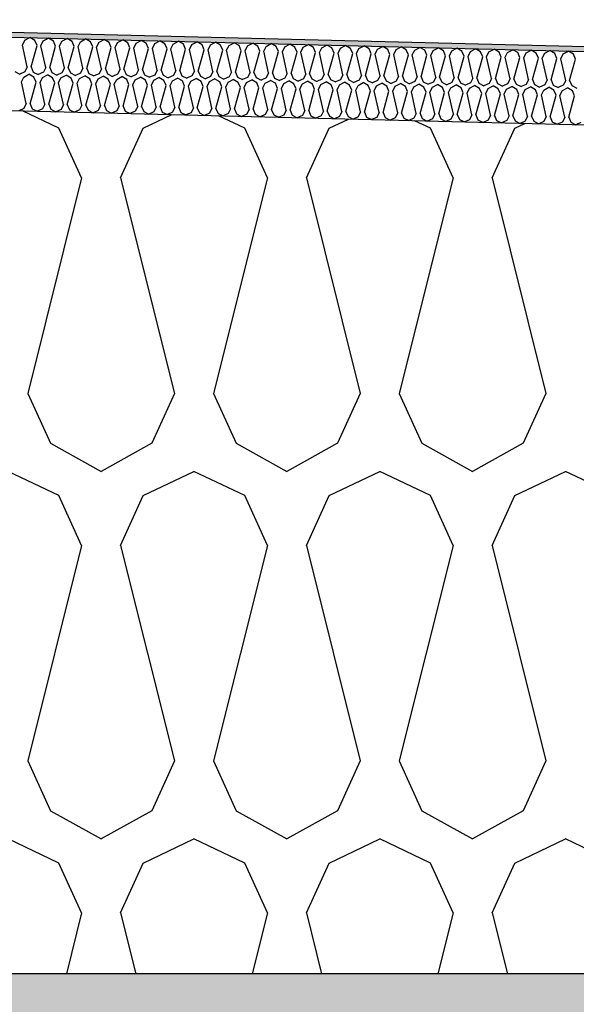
# Model space of a CAD drawing. Header units: millimetres. Extents: x -74465 to -41950, y -2141 to 15832.
# Tile 79 of 131: x -60698 to -60471, y 10282 to 10685. Entities that reach past the tile are written whole.
import ezdxf

# ---------------------------------------------------------------- set-up
doc = ezdxf.new("R2010")
doc.units = ezdxf.units.MM
doc.header["$LTSCALE"] = 0.5
doc.header["$MEASUREMENT"] = 0
doc.linetypes.add('PLINE', pattern=[0])
for name, color, linetype in [('26-- Yttertak (Skravur)(Nye konstruksjoner)', 7, 'Continuous'), ('26-- Yttertak(Nye konstruksjoner)', 7, 'Continuous'), ('261- Primærkonstruksjon (tak) (Skravur)(Nye konstruksjoner)', 7, 'Continuous'), ('261- Primærkonstruksjon (tak)(Nye konstruksjoner)', 7, 'Continuous'), ('262- Taktekking (Skravur)(Nye konstruksjoner)', 7, 'Continuous'), ('262- Taktekking(Nye konstruksjoner)', 7, 'Continuous')]:
    doc.layers.add(name, color=color, linetype=linetype)

# ---------------------------------------------------------------- blocks, each defined once
blk = doc.blocks.new('*X3')
at = {"layer": '26-- Yttertak (Skravur)(Nye konstruksjoner)', "linetype": 'PLINE'}
for p, q in [((-60682.46, 10640.19), (-60697.39, 10647.26)), ((-60648.02, 10640.19), (-60636.31, 10645.73)), ((-60606.58, 10640.19), (-60617.28, 10645.26)), ((-60572.14, 10640.19), (-60564.24, 10643.93)), ((-60530.7, 10640.19), (-60537.17, 10643.26)), ((-60496.27, 10640.19), (-60492.17, 10642.13)), ((-60673.21, 10619.87), (-60682.46, 10640.19)), ((-60657.27, 10619.87), (-60648.02, 10640.19)), ((-60597.33, 10619.87), (-60606.58, 10640.19)), ((-60581.39, 10619.87), (-60572.14, 10640.19)), ((-60521.45, 10619.87), (-60530.7, 10640.19)), ((-60505.51, 10619.87), (-60496.27, 10640.19)), ((-60673.21, 10619.87), (-60695.21, 10531.88)), ((-60657.27, 10619.87), (-60635.27, 10531.88)), ((-60597.33, 10619.87), (-60619.33, 10531.88)), ((-60581.39, 10619.87), (-60559.39, 10531.88)), ((-60521.45, 10619.87), (-60543.45, 10531.88)), ((-60505.51, 10619.87), (-60483.52, 10531.88)), ((-60695.21, 10531.88), (-60685.96, 10511.56)), ((-60635.27, 10531.88), (-60644.52, 10511.56)), ((-60619.33, 10531.88), (-60610.08, 10511.56)), ((-60559.39, 10531.88), (-60568.64, 10511.56)), ((-60543.45, 10531.88), (-60534.21, 10511.56)), ((-60483.52, 10531.88), (-60492.76, 10511.56)), ((-60685.96, 10511.56), (-60665.24, 10500)), ((-60644.52, 10511.56), (-60665.24, 10500)), ((-60610.08, 10511.56), (-60589.36, 10500)), ((-60568.64, 10511.56), (-60589.36, 10500)), ((-60534.21, 10511.56), (-60513.48, 10500)), ((-60492.76, 10511.56), (-60513.48, 10500)), ((-60682.46, 10490.19), (-60703.18, 10500)), ((-60648.02, 10490.19), (-60627.3, 10500)), ((-60606.58, 10490.19), (-60627.3, 10500)), ((-60572.14, 10490.19), (-60551.42, 10500)), ((-60530.7, 10490.19), (-60551.42, 10500)), ((-60496.27, 10490.19), (-60475.54, 10500)), ((-60454.82, 10490.19), (-60475.54, 10500)), ((-60673.21, 10469.87), (-60682.46, 10490.19)), ((-60657.27, 10469.87), (-60648.02, 10490.19)), ((-60597.33, 10469.87), (-60606.58, 10490.19)), ((-60581.39, 10469.87), (-60572.14, 10490.19)), ((-60521.45, 10469.87), (-60530.7, 10490.19)), ((-60505.51, 10469.87), (-60496.27, 10490.19)), ((-60673.21, 10469.87), (-60695.21, 10381.88)), ((-60657.27, 10469.87), (-60635.27, 10381.88)), ((-60597.33, 10469.87), (-60619.33, 10381.88)), ((-60581.39, 10469.87), (-60559.39, 10381.88)), ((-60521.45, 10469.87), (-60543.45, 10381.88)), ((-60505.51, 10469.87), (-60483.52, 10381.88)), ((-60695.21, 10381.88), (-60685.96, 10361.56)), ((-60635.27, 10381.88), (-60644.52, 10361.56)), ((-60619.33, 10381.88), (-60610.08, 10361.56)), ((-60559.39, 10381.88), (-60568.64, 10361.56)), ((-60543.45, 10381.88), (-60534.21, 10361.56)), ((-60483.52, 10381.88), (-60492.76, 10361.56)), ((-60685.96, 10361.56), (-60665.24, 10350)), ((-60644.52, 10361.56), (-60665.24, 10350)), ((-60610.08, 10361.56), (-60589.36, 10350)), ((-60568.64, 10361.56), (-60589.36, 10350)), ((-60534.21, 10361.56), (-60513.48, 10350)), ((-60492.76, 10361.56), (-60513.48, 10350)), ((-60682.46, 10340.19), (-60703.18, 10350)), ((-60648.02, 10340.19), (-60627.3, 10350)), ((-60606.58, 10340.19), (-60627.3, 10350)), ((-60572.14, 10340.19), (-60551.42, 10350)), ((-60530.7, 10340.19), (-60551.42, 10350)), ((-60496.27, 10340.19), (-60475.54, 10350)), ((-60454.82, 10340.19), (-60475.54, 10350)), ((-60673.21, 10319.87), (-60682.46, 10340.19)), ((-60657.27, 10319.87), (-60648.02, 10340.19)), ((-60597.33, 10319.87), (-60606.58, 10340.19)), ((-60581.39, 10319.87), (-60572.14, 10340.19)), ((-60521.45, 10319.87), (-60530.7, 10340.19)), ((-60505.51, 10319.87), (-60496.27, 10340.19)), ((-60673.21, 10319.87), (-60679.43, 10295)), ((-60657.27, 10319.87), (-60651.05, 10295)), ((-60597.33, 10319.87), (-60603.55, 10295)), ((-60581.39, 10319.87), (-60575.17, 10295)), ((-60521.45, 10319.87), (-60527.67, 10295)), ((-60505.51, 10319.87), (-60499.29, 10295))]:
    blk.add_line(p, q, dxfattribs=at)
blk = doc.blocks.new('*X6')
at = {"layer": '262- Taktekking (Skravur)(Nye konstruksjoner)', "linetype": 'PLINE'}
for p, q in [((-60696.43, 10676.09), (-60694.33, 10677.19)), ((-60692.28, 10675.99), (-60694.33, 10677.19)), ((-60697.4, 10674.08), (-60696.43, 10676.09)), ((-60695.42, 10665.23), (-60697.4, 10674.08)), ((-60693.83, 10665.19), (-60691.41, 10673.93)), ((-60691.41, 10673.93), (-60692.28, 10675.99)), ((-60689.82, 10673.89), (-60688.84, 10675.9)), ((-60687.84, 10665.04), (-60689.82, 10673.89)), ((-60688.84, 10675.9), (-60686.74, 10677)), ((-60684.7, 10675.8), (-60686.74, 10677)), ((-60686.24, 10665), (-60683.82, 10673.74)), ((-60683.82, 10673.74), (-60684.7, 10675.8)), ((-60682.23, 10673.7), (-60681.26, 10675.71)), ((-60680.25, 10664.85), (-60682.23, 10673.7)), ((-60681.26, 10675.71), (-60679.16, 10676.82)), ((-60677.11, 10675.61), (-60679.16, 10676.82)), ((-60678.66, 10664.81), (-60676.24, 10673.55)), ((-60676.24, 10673.55), (-60677.11, 10675.61)), ((-60674.65, 10673.51), (-60673.67, 10675.52)), ((-60672.67, 10664.66), (-60674.65, 10673.51)), ((-60673.67, 10675.52), (-60671.57, 10676.63)), ((-60669.53, 10675.42), (-60671.57, 10676.63)), ((-60671.07, 10664.62), (-60668.65, 10673.36)), ((-60668.65, 10673.36), (-60669.53, 10675.42)), ((-60667.06, 10673.32), (-60666.08, 10675.33)), ((-60665.08, 10664.47), (-60667.06, 10673.32)), ((-60666.08, 10675.33), (-60663.98, 10676.44)), ((-60661.94, 10675.23), (-60663.98, 10676.44)), ((-60663.49, 10664.43), (-60661.07, 10673.17)), ((-60661.07, 10673.17), (-60661.94, 10675.23)), ((-60659.47, 10673.13), (-60658.5, 10675.14)), ((-60657.5, 10664.28), (-60659.47, 10673.13)), ((-60658.5, 10675.14), (-60656.4, 10676.25)), ((-60654.36, 10675.04), (-60656.4, 10676.25)), ((-60653.48, 10672.98), (-60654.36, 10675.04)), ((-60651.89, 10672.94), (-60650.91, 10674.95)), ((-60650.91, 10674.95), (-60648.81, 10676.06)), ((-60646.77, 10674.85), (-60648.81, 10676.06)), ((-60645.9, 10672.79), (-60646.77, 10674.85)), ((-60644.3, 10672.75), (-60643.33, 10674.76)), ((-60643.33, 10674.76), (-60641.23, 10675.87)), ((-60639.18, 10674.66), (-60641.23, 10675.87)), ((-60638.31, 10672.6), (-60639.18, 10674.66)), ((-60636.72, 10672.56), (-60635.74, 10674.57)), ((-60635.74, 10674.57), (-60633.64, 10675.68)), ((-60631.6, 10674.47), (-60633.64, 10675.68)), ((-60630.73, 10672.42), (-60631.6, 10674.47)), ((-60629.13, 10672.38), (-60628.16, 10674.38)), ((-60628.16, 10674.38), (-60626.06, 10675.49)), ((-60624.01, 10674.28), (-60626.06, 10675.49)), ((-60623.14, 10672.23), (-60624.01, 10674.28)), ((-60621.55, 10672.19), (-60620.57, 10674.19)), ((-60620.57, 10674.19), (-60618.47, 10675.3)), ((-60616.43, 10674.09), (-60618.47, 10675.3)), ((-60615.55, 10672.04), (-60616.43, 10674.09)), ((-60613.96, 10672), (-60612.99, 10674)), ((-60612.99, 10674), (-60610.89, 10675.11)), ((-60608.84, 10673.9), (-60610.89, 10675.11)), ((-60607.97, 10671.85), (-60608.84, 10673.9)), ((-60606.38, 10671.81), (-60605.4, 10673.81)), ((-60605.4, 10673.81), (-60603.3, 10674.92)), ((-60601.26, 10673.71), (-60603.3, 10674.92)), ((-60600.38, 10671.66), (-60601.26, 10673.71)), ((-60598.79, 10671.62), (-60597.81, 10673.62)), ((-60597.81, 10673.62), (-60595.71, 10674.73)), ((-60593.67, 10673.52), (-60595.71, 10674.73)), ((-60592.8, 10671.47), (-60593.67, 10673.52)), ((-60591.2, 10671.43), (-60590.23, 10673.44)), ((-60590.23, 10673.44), (-60588.13, 10674.54)), ((-60586.09, 10673.33), (-60588.13, 10674.54)), ((-60585.21, 10671.28), (-60586.09, 10673.33)), ((-60583.62, 10671.24), (-60582.64, 10673.25)), ((-60582.64, 10673.25), (-60580.54, 10674.35)), ((-60578.5, 10673.14), (-60580.54, 10674.35)), ((-60577.63, 10671.09), (-60578.5, 10673.14)), ((-60575.06, 10673.06), (-60572.96, 10674.16)), ((-60570.92, 10672.95), (-60572.96, 10674.16)), ((-60567.47, 10672.87), (-60565.37, 10673.97)), ((-60563.33, 10672.76), (-60565.37, 10673.97)), ((-60559.89, 10672.68), (-60557.79, 10673.78)), ((-60555.74, 10672.57), (-60557.79, 10673.78)), ((-60552.3, 10672.49), (-60550.2, 10673.59)), ((-60548.16, 10672.38), (-60550.2, 10673.59)), ((-60544.72, 10672.3), (-60542.62, 10673.4)), ((-60540.57, 10672.19), (-60542.62, 10673.4)), ((-60537.13, 10672.11), (-60535.03, 10673.21)), ((-60532.99, 10672), (-60535.03, 10673.21)), ((-60655.9, 10664.24), (-60653.48, 10672.98)), ((-60649.91, 10664.09), (-60651.89, 10672.94)), ((-60648.32, 10664.05), (-60645.9, 10672.79)), ((-60642.32, 10663.9), (-60644.3, 10672.75)), ((-60640.73, 10663.86), (-60638.31, 10672.6)), ((-60634.74, 10663.71), (-60636.72, 10672.56)), ((-60633.14, 10663.67), (-60630.73, 10672.42)), ((-60627.15, 10663.52), (-60629.13, 10672.38)), ((-60625.56, 10663.48), (-60623.14, 10672.23)), ((-60619.57, 10663.33), (-60621.55, 10672.19)), ((-60617.97, 10663.29), (-60615.55, 10672.04)), ((-60611.98, 10663.14), (-60613.96, 10672)), ((-60610.39, 10663.1), (-60607.97, 10671.85)), ((-60604.4, 10662.96), (-60606.38, 10671.81)), ((-60602.8, 10662.92), (-60600.38, 10671.66)), ((-60596.81, 10662.77), (-60598.79, 10671.62)), ((-60595.22, 10662.73), (-60592.8, 10671.47)), ((-60589.23, 10662.58), (-60591.2, 10671.43)), ((-60587.63, 10662.54), (-60585.21, 10671.28)), ((-60581.64, 10662.39), (-60583.62, 10671.24)), ((-60580.05, 10662.35), (-60577.63, 10671.09)), ((-60576.03, 10671.05), (-60575.06, 10673.06)), ((-60574.05, 10662.2), (-60576.03, 10671.05)), ((-60572.46, 10662.16), (-60570.04, 10670.9)), ((-60570.04, 10670.9), (-60570.92, 10672.95)), ((-60568.45, 10670.86), (-60567.47, 10672.87)), ((-60566.47, 10662.01), (-60568.45, 10670.86)), ((-60564.87, 10661.97), (-60562.46, 10670.71)), ((-60562.46, 10670.71), (-60563.33, 10672.76)), ((-60560.86, 10670.67), (-60559.89, 10672.68)), ((-60558.88, 10661.82), (-60560.86, 10670.67)), ((-60557.29, 10661.78), (-60554.87, 10670.52)), ((-60554.87, 10670.52), (-60555.74, 10672.57)), ((-60553.28, 10670.48), (-60552.3, 10672.49)), ((-60551.3, 10661.63), (-60553.28, 10670.48)), ((-60549.7, 10661.59), (-60547.28, 10670.33)), ((-60547.28, 10670.33), (-60548.16, 10672.38)), ((-60545.69, 10670.29), (-60544.72, 10672.3)), ((-60543.71, 10661.44), (-60545.69, 10670.29)), ((-60542.12, 10661.4), (-60539.7, 10670.14)), ((-60539.7, 10670.14), (-60540.57, 10672.19)), ((-60538.11, 10670.1), (-60537.13, 10672.11)), ((-60536.13, 10661.25), (-60538.11, 10670.1)), ((-60534.53, 10661.21), (-60532.11, 10669.95)), ((-60532.11, 10669.95), (-60532.99, 10672)), ((-60530.52, 10669.91), (-60529.55, 10671.92)), ((-60528.54, 10661.06), (-60530.52, 10669.91)), ((-60529.55, 10671.92), (-60527.44, 10673.02)), ((-60525.4, 10671.81), (-60527.44, 10673.02)), ((-60526.95, 10661.02), (-60524.53, 10669.76)), ((-60524.53, 10669.76), (-60525.4, 10671.81)), ((-60522.93, 10669.72), (-60521.96, 10671.73)), ((-60520.96, 10660.87), (-60522.93, 10669.72)), ((-60521.96, 10671.73), (-60519.86, 10672.83)), ((-60517.82, 10671.63), (-60519.86, 10672.83)), ((-60519.36, 10660.83), (-60516.94, 10669.57)), ((-60516.94, 10669.57), (-60517.82, 10671.63)), ((-60515.35, 10669.53), (-60514.37, 10671.54)), ((-60513.37, 10660.68), (-60515.35, 10669.53)), ((-60514.37, 10671.54), (-60512.27, 10672.64)), ((-60510.23, 10671.44), (-60512.27, 10672.64)), ((-60511.78, 10660.64), (-60509.36, 10669.38)), ((-60509.36, 10669.38), (-60510.23, 10671.44)), ((-60507.76, 10669.34), (-60506.79, 10671.35)), ((-60505.78, 10660.49), (-60507.76, 10669.34)), ((-60506.79, 10671.35), (-60504.69, 10672.45)), ((-60502.65, 10671.25), (-60504.69, 10672.45)), ((-60504.19, 10660.45), (-60501.77, 10669.19)), ((-60501.77, 10669.19), (-60502.65, 10671.25)), ((-60500.18, 10669.15), (-60499.2, 10671.16)), ((-60498.2, 10660.3), (-60500.18, 10669.15)), ((-60499.2, 10671.16), (-60497.1, 10672.26)), ((-60495.06, 10671.06), (-60497.1, 10672.26)), ((-60494.19, 10669), (-60495.06, 10671.06)), ((-60492.59, 10668.96), (-60491.62, 10670.97)), ((-60491.62, 10670.97), (-60489.52, 10672.07)), ((-60487.47, 10670.87), (-60489.52, 10672.07)), ((-60486.6, 10668.81), (-60487.47, 10670.87)), ((-60485.01, 10668.77), (-60484.03, 10670.78)), ((-60484.03, 10670.78), (-60481.93, 10671.88)), ((-60479.89, 10670.68), (-60481.93, 10671.88)), ((-60479.02, 10668.62), (-60479.89, 10670.68)), ((-60477.42, 10668.58), (-60476.45, 10670.59)), ((-60476.45, 10670.59), (-60474.35, 10671.7)), ((-60472.3, 10670.49), (-60474.35, 10671.7)), ((-60471.43, 10668.43), (-60472.3, 10670.49)), ((-60695.42, 10665.23), (-60696.4, 10663.22)), ((-60693.83, 10665.19), (-60692.96, 10663.14)), ((-60496.61, 10660.26), (-60494.19, 10669)), ((-60490.61, 10660.11), (-60492.59, 10668.96)), ((-60489.02, 10660.07), (-60486.6, 10668.81)), ((-60483.03, 10659.92), (-60485.01, 10668.77)), ((-60481.43, 10659.88), (-60479.02, 10668.62)), ((-60475.44, 10659.73), (-60477.42, 10668.58)), ((-60473.85, 10659.69), (-60471.43, 10668.43)), ((-60700.54, 10663.33), (-60698.49, 10662.29)), ((-60696.4, 10663.22), (-60698.49, 10662.29)), ((-60697.78, 10659.09), (-60696.8, 10661.09)), ((-60696.8, 10661.09), (-60694.7, 10662.2)), ((-60692.66, 10660.99), (-60694.7, 10662.2)), ((-60692.96, 10663.14), (-60690.91, 10662.1)), ((-60688.81, 10663.03), (-60690.91, 10662.1)), ((-60689.22, 10660.91), (-60687.12, 10662.01)), ((-60687.84, 10665.04), (-60688.81, 10663.03)), ((-60685.07, 10660.8), (-60687.12, 10662.01)), ((-60686.24, 10665), (-60685.37, 10662.95)), ((-60685.37, 10662.95), (-60683.32, 10661.91)), ((-60681.23, 10662.84), (-60683.32, 10661.91)), ((-60681.63, 10660.72), (-60679.53, 10661.82)), ((-60680.25, 10664.85), (-60681.23, 10662.84)), ((-60677.49, 10660.61), (-60679.53, 10661.82)), ((-60678.66, 10664.81), (-60677.78, 10662.76)), ((-60677.78, 10662.76), (-60675.74, 10661.72)), ((-60673.64, 10662.65), (-60675.74, 10661.72)), ((-60674.04, 10660.53), (-60671.94, 10661.63)), ((-60672.67, 10664.66), (-60673.64, 10662.65)), ((-60669.9, 10660.42), (-60671.94, 10661.63)), ((-60671.07, 10664.62), (-60670.2, 10662.57)), ((-60670.2, 10662.57), (-60668.15, 10661.54)), ((-60666.06, 10662.46), (-60668.15, 10661.54)), ((-60666.46, 10660.34), (-60664.36, 10661.44)), ((-60665.08, 10664.47), (-60666.06, 10662.46)), ((-60662.32, 10660.23), (-60664.36, 10661.44)), ((-60663.49, 10664.43), (-60662.61, 10662.38)), ((-60662.61, 10662.38), (-60660.57, 10661.35)), ((-60658.47, 10662.27), (-60660.57, 10661.35)), ((-60658.87, 10660.15), (-60656.77, 10661.25)), ((-60657.5, 10664.28), (-60658.47, 10662.27)), ((-60654.73, 10660.04), (-60656.77, 10661.25)), ((-60655.9, 10664.24), (-60655.03, 10662.19)), ((-60655.03, 10662.19), (-60652.98, 10661.16)), ((-60650.88, 10662.08), (-60652.98, 10661.16)), ((-60651.29, 10659.96), (-60649.19, 10661.06)), ((-60649.91, 10664.09), (-60650.88, 10662.08)), ((-60647.15, 10659.85), (-60649.19, 10661.06)), ((-60648.32, 10664.05), (-60647.44, 10662)), ((-60647.44, 10662), (-60645.4, 10660.97)), ((-60643.3, 10661.9), (-60645.4, 10660.97)), ((-60642.32, 10663.9), (-60643.3, 10661.9)), ((-60640.73, 10663.86), (-60639.86, 10661.81)), ((-60639.86, 10661.81), (-60637.81, 10660.78)), ((-60635.71, 10661.71), (-60637.81, 10660.78)), ((-60634.74, 10663.71), (-60635.71, 10661.71)), ((-60633.14, 10663.67), (-60632.27, 10661.62)), ((-60632.27, 10661.62), (-60630.22, 10660.59)), ((-60628.13, 10661.52), (-60630.22, 10660.59)), ((-60627.15, 10663.52), (-60628.13, 10661.52)), ((-60625.56, 10663.48), (-60624.69, 10661.43)), ((-60624.69, 10661.43), (-60622.64, 10660.4)), ((-60620.54, 10661.33), (-60622.64, 10660.4)), ((-60619.57, 10663.33), (-60620.54, 10661.33)), ((-60617.97, 10663.29), (-60617.1, 10661.24)), ((-60617.1, 10661.24), (-60615.05, 10660.21)), ((-60612.96, 10661.14), (-60615.05, 10660.21)), ((-60611.98, 10663.14), (-60612.96, 10661.14)), ((-60610.39, 10663.1), (-60609.51, 10661.05)), ((-60604.4, 10662.96), (-60605.37, 10660.95)), ((-60602.8, 10662.92), (-60601.93, 10660.86)), ((-60596.81, 10662.77), (-60597.79, 10660.76)), ((-60595.22, 10662.73), (-60594.34, 10660.67)), ((-60589.23, 10662.58), (-60590.2, 10660.57)), ((-60587.63, 10662.54), (-60586.76, 10660.48)), ((-60581.64, 10662.39), (-60582.61, 10660.38)), ((-60580.05, 10662.35), (-60579.17, 10660.29)), ((-60574.05, 10662.2), (-60575.03, 10660.19)), ((-60572.46, 10662.16), (-60571.59, 10660.1)), ((-60566.47, 10662.01), (-60567.44, 10660)), ((-60564.87, 10661.97), (-60564, 10659.91)), ((-60558.88, 10661.82), (-60559.86, 10659.81)), ((-60557.29, 10661.78), (-60556.42, 10659.72)), ((-60551.3, 10661.63), (-60552.27, 10659.62)), ((-60549.7, 10661.59), (-60548.83, 10659.53)), ((-60543.71, 10661.44), (-60544.69, 10659.43)), ((-60542.12, 10661.4), (-60541.24, 10659.34)), ((-60536.13, 10661.25), (-60537.1, 10659.24)), ((-60534.53, 10661.21), (-60533.66, 10659.15)), ((-60695.8, 10650.24), (-60697.78, 10659.09)), ((-60694.2, 10650.2), (-60691.78, 10658.94)), ((-60691.78, 10658.94), (-60692.66, 10660.99)), ((-60690.19, 10658.9), (-60689.22, 10660.91)), ((-60688.21, 10650.05), (-60690.19, 10658.9)), ((-60686.62, 10650.01), (-60684.2, 10658.75)), ((-60684.2, 10658.75), (-60685.07, 10660.8)), ((-60682.61, 10658.71), (-60681.63, 10660.72)), ((-60680.63, 10649.86), (-60682.61, 10658.71)), ((-60679.03, 10649.82), (-60676.61, 10658.56)), ((-60676.61, 10658.56), (-60677.49, 10660.61)), ((-60675.02, 10658.52), (-60674.04, 10660.53)), ((-60673.04, 10649.67), (-60675.02, 10658.52)), ((-60671.45, 10649.63), (-60669.03, 10658.37)), ((-60669.03, 10658.37), (-60669.9, 10660.42)), ((-60667.43, 10658.33), (-60666.46, 10660.34)), ((-60665.46, 10649.48), (-60667.43, 10658.33)), ((-60663.86, 10649.44), (-60661.44, 10658.18)), ((-60661.44, 10658.18), (-60662.32, 10660.23)), ((-60659.85, 10658.14), (-60658.87, 10660.15)), ((-60657.87, 10649.29), (-60659.85, 10658.14)), ((-60656.28, 10649.25), (-60653.86, 10657.99)), ((-60653.86, 10657.99), (-60654.73, 10660.04)), ((-60652.26, 10657.95), (-60651.29, 10659.96)), ((-60650.28, 10649.1), (-60652.26, 10657.95)), ((-60648.69, 10649.06), (-60646.27, 10657.8)), ((-60646.27, 10657.8), (-60647.15, 10659.85)), ((-60644.68, 10657.76), (-60643.7, 10659.77)), ((-60642.7, 10648.91), (-60644.68, 10657.76)), ((-60643.7, 10659.77), (-60641.6, 10660.87)), ((-60639.56, 10659.66), (-60641.6, 10660.87)), ((-60641.11, 10648.87), (-60638.69, 10657.61)), ((-60638.69, 10657.61), (-60639.56, 10659.66)), ((-60637.09, 10657.57), (-60636.12, 10659.58)), ((-60635.11, 10648.72), (-60637.09, 10657.57)), ((-60636.12, 10659.58), (-60634.02, 10660.68)), ((-60631.97, 10659.47), (-60634.02, 10660.68)), ((-60633.52, 10648.68), (-60631.1, 10657.42)), ((-60631.1, 10657.42), (-60631.97, 10659.47)), ((-60629.51, 10657.38), (-60628.53, 10659.39)), ((-60627.53, 10648.53), (-60629.51, 10657.38)), ((-60628.53, 10659.39), (-60626.43, 10660.49)), ((-60624.39, 10659.28), (-60626.43, 10660.49)), ((-60625.93, 10648.49), (-60623.52, 10657.23)), ((-60623.52, 10657.23), (-60624.39, 10659.28)), ((-60621.92, 10657.19), (-60620.95, 10659.2)), ((-60619.94, 10648.34), (-60621.92, 10657.19)), ((-60620.95, 10659.2), (-60618.85, 10660.3)), ((-60616.8, 10659.09), (-60618.85, 10660.3)), ((-60618.35, 10648.3), (-60615.93, 10657.04)), ((-60615.93, 10657.04), (-60616.8, 10659.09)), ((-60614.34, 10657), (-60613.36, 10659.01)), ((-60613.36, 10659.01), (-60611.26, 10660.11)), ((-60609.22, 10658.91), (-60611.26, 10660.11)), ((-60609.51, 10661.05), (-60607.47, 10660.02)), ((-60608.34, 10656.85), (-60609.22, 10658.91)), ((-60605.37, 10660.95), (-60607.47, 10660.02)), ((-60606.75, 10656.81), (-60605.78, 10658.82)), ((-60605.78, 10658.82), (-60603.67, 10659.92)), ((-60601.63, 10658.72), (-60603.67, 10659.92)), ((-60601.93, 10660.86), (-60599.88, 10659.83)), ((-60600.76, 10656.66), (-60601.63, 10658.72)), ((-60597.79, 10660.76), (-60599.88, 10659.83)), ((-60599.16, 10656.62), (-60598.19, 10658.63)), ((-60598.19, 10658.63), (-60596.09, 10659.73)), ((-60594.05, 10658.53), (-60596.09, 10659.73)), ((-60594.34, 10660.67), (-60592.3, 10659.64)), ((-60593.17, 10656.47), (-60594.05, 10658.53)), ((-60590.2, 10660.57), (-60592.3, 10659.64)), ((-60591.58, 10656.43), (-60590.6, 10658.44)), ((-60590.6, 10658.44), (-60588.5, 10659.54)), ((-60586.46, 10658.34), (-60588.5, 10659.54)), ((-60586.76, 10660.48), (-60584.71, 10659.45)), ((-60585.59, 10656.28), (-60586.46, 10658.34)), ((-60582.61, 10660.38), (-60584.71, 10659.45)), ((-60583.99, 10656.24), (-60583.02, 10658.25)), ((-60583.02, 10658.25), (-60580.92, 10659.35)), ((-60578.88, 10658.15), (-60580.92, 10659.35)), ((-60579.17, 10660.29), (-60577.13, 10659.26)), ((-60578, 10656.09), (-60578.88, 10658.15)), ((-60575.03, 10660.19), (-60577.13, 10659.26)), ((-60576.41, 10656.05), (-60575.43, 10658.06)), ((-60575.43, 10658.06), (-60573.33, 10659.17)), ((-60571.29, 10657.96), (-60573.33, 10659.17)), ((-60571.59, 10660.1), (-60569.54, 10659.07)), ((-60570.42, 10655.9), (-60571.29, 10657.96)), ((-60567.44, 10660), (-60569.54, 10659.07)), ((-60568.82, 10655.86), (-60567.85, 10657.87)), ((-60567.85, 10657.87), (-60565.75, 10658.98)), ((-60563.7, 10657.77), (-60565.75, 10658.98)), ((-60564, 10659.91), (-60561.95, 10658.88)), ((-60562.83, 10655.71), (-60563.7, 10657.77)), ((-60559.86, 10659.81), (-60561.95, 10658.88)), ((-60561.24, 10655.67), (-60560.26, 10657.68)), ((-60560.26, 10657.68), (-60558.16, 10658.79)), ((-60556.12, 10657.58), (-60558.16, 10658.79)), ((-60556.42, 10659.72), (-60554.37, 10658.69)), ((-60555.25, 10655.52), (-60556.12, 10657.58)), ((-60552.27, 10659.62), (-60554.37, 10658.69)), ((-60553.65, 10655.48), (-60552.68, 10657.49)), ((-60552.68, 10657.49), (-60550.58, 10658.6)), ((-60548.53, 10657.39), (-60550.58, 10658.6)), ((-60548.83, 10659.53), (-60546.78, 10658.5)), ((-60547.66, 10655.33), (-60548.53, 10657.39)), ((-60544.69, 10659.43), (-60546.78, 10658.5)), ((-60546.07, 10655.29), (-60545.09, 10657.3)), ((-60545.09, 10657.3), (-60542.99, 10658.41)), ((-60540.95, 10657.2), (-60542.99, 10658.41)), ((-60541.24, 10659.34), (-60539.2, 10658.31)), ((-60540.07, 10655.14), (-60540.95, 10657.2)), ((-60537.1, 10659.24), (-60539.2, 10658.31)), ((-60538.48, 10655.1), (-60537.51, 10657.11)), ((-60537.51, 10657.11), (-60535.41, 10658.22)), ((-60533.36, 10657.01), (-60535.41, 10658.22)), ((-60533.66, 10659.15), (-60531.61, 10658.12)), ((-60529.52, 10659.05), (-60531.61, 10658.12)), ((-60529.92, 10656.92), (-60527.82, 10658.03)), ((-60528.54, 10661.06), (-60529.52, 10659.05)), ((-60525.78, 10656.82), (-60527.82, 10658.03)), ((-60526.95, 10661.02), (-60526.07, 10658.96)), ((-60526.07, 10658.96), (-60524.03, 10657.93)), ((-60521.93, 10658.86), (-60524.03, 10657.93)), ((-60522.33, 10656.73), (-60520.23, 10657.84)), ((-60520.96, 10660.87), (-60521.93, 10658.86)), ((-60518.19, 10656.63), (-60520.23, 10657.84)), ((-60519.36, 10660.83), (-60518.49, 10658.77)), ((-60518.49, 10658.77), (-60516.44, 10657.74)), ((-60514.35, 10658.67), (-60516.44, 10657.74)), ((-60514.75, 10656.54), (-60512.65, 10657.65)), ((-60513.37, 10660.68), (-60514.35, 10658.67)), ((-60510.61, 10656.44), (-60512.65, 10657.65)), ((-60511.78, 10660.64), (-60510.9, 10658.59)), ((-60510.9, 10658.59), (-60508.86, 10657.55)), ((-60506.76, 10658.48), (-60508.86, 10657.55)), ((-60507.16, 10656.35), (-60505.06, 10657.46)), ((-60505.78, 10660.49), (-60506.76, 10658.48)), ((-60503.02, 10656.25), (-60505.06, 10657.46)), ((-60504.19, 10660.45), (-60503.32, 10658.4)), ((-60503.32, 10658.4), (-60501.27, 10657.36)), ((-60499.17, 10658.29), (-60501.27, 10657.36)), ((-60499.58, 10656.16), (-60497.48, 10657.27)), ((-60498.2, 10660.3), (-60499.17, 10658.29)), ((-60495.43, 10656.06), (-60497.48, 10657.27)), ((-60496.61, 10660.26), (-60495.73, 10658.21)), ((-60495.73, 10658.21), (-60493.68, 10657.17)), ((-60491.59, 10658.1), (-60493.68, 10657.17)), ((-60491.99, 10655.97), (-60489.89, 10657.08)), ((-60490.61, 10660.11), (-60491.59, 10658.1)), ((-60487.85, 10655.87), (-60489.89, 10657.08)), ((-60489.02, 10660.07), (-60488.15, 10658.02)), ((-60488.15, 10658.02), (-60486.1, 10656.98)), ((-60484, 10657.91), (-60486.1, 10656.98)), ((-60483.03, 10659.92), (-60484, 10657.91)), ((-60481.43, 10659.88), (-60480.56, 10657.83)), ((-60480.56, 10657.83), (-60478.51, 10656.79)), ((-60476.42, 10657.72), (-60478.51, 10656.79)), ((-60475.44, 10659.73), (-60476.42, 10657.72)), ((-60473.85, 10659.69), (-60472.98, 10657.64)), ((-60472.98, 10657.64), (-60470.93, 10656.61)), ((-60612.36, 10648.15), (-60614.34, 10657)), ((-60610.76, 10648.11), (-60608.34, 10656.85)), ((-60604.77, 10647.96), (-60606.75, 10656.81)), ((-60603.18, 10647.92), (-60600.76, 10656.66)), ((-60597.19, 10647.77), (-60599.16, 10656.62)), ((-60595.59, 10647.73), (-60593.17, 10656.47)), ((-60589.6, 10647.58), (-60591.58, 10656.43)), ((-60588.01, 10647.54), (-60585.59, 10656.28)), ((-60582.01, 10647.39), (-60583.99, 10656.24)), ((-60580.42, 10647.35), (-60578, 10656.09)), ((-60574.43, 10647.2), (-60576.41, 10656.05)), ((-60572.84, 10647.16), (-60570.42, 10655.9)), ((-60566.84, 10647.01), (-60568.82, 10655.86)), ((-60565.25, 10646.97), (-60562.83, 10655.71)), ((-60559.26, 10646.82), (-60561.24, 10655.67)), ((-60557.66, 10646.78), (-60555.25, 10655.52)), ((-60551.67, 10646.63), (-60553.65, 10655.48)), ((-60550.08, 10646.59), (-60547.66, 10655.33)), ((-60544.09, 10646.44), (-60546.07, 10655.29)), ((-60542.49, 10646.4), (-60540.07, 10655.14)), ((-60536.5, 10646.25), (-60538.48, 10655.1)), ((-60534.91, 10646.21), (-60532.49, 10654.95)), ((-60532.49, 10654.95), (-60533.36, 10657.01)), ((-60530.9, 10654.91), (-60529.92, 10656.92)), ((-60528.92, 10646.06), (-60530.9, 10654.91)), ((-60527.32, 10646.02), (-60524.9, 10654.76)), ((-60524.9, 10654.76), (-60525.78, 10656.82)), ((-60523.31, 10654.73), (-60522.33, 10656.73)), ((-60521.33, 10645.87), (-60523.31, 10654.73)), ((-60519.74, 10645.83), (-60517.32, 10654.58)), ((-60517.32, 10654.58), (-60518.19, 10656.63)), ((-60515.72, 10654.54), (-60514.75, 10656.54)), ((-60513.74, 10645.68), (-60515.72, 10654.54)), ((-60512.15, 10645.64), (-60509.73, 10654.39)), ((-60509.73, 10654.39), (-60510.61, 10656.44)), ((-60508.14, 10654.35), (-60507.16, 10656.35)), ((-60506.16, 10645.49), (-60508.14, 10654.35)), ((-60504.57, 10645.45), (-60502.15, 10654.2)), ((-60502.15, 10654.2), (-60503.02, 10656.25)), ((-60500.55, 10654.16), (-60499.58, 10656.16)), ((-60498.57, 10645.31), (-60500.55, 10654.16)), ((-60496.98, 10645.27), (-60494.56, 10654.01)), ((-60494.56, 10654.01), (-60495.43, 10656.06)), ((-60492.97, 10653.97), (-60491.99, 10655.97)), ((-60490.99, 10645.12), (-60492.97, 10653.97)), ((-60489.39, 10645.08), (-60486.98, 10653.82)), ((-60486.98, 10653.82), (-60487.85, 10655.87)), ((-60485.38, 10653.78), (-60484.41, 10655.79)), ((-60483.4, 10644.93), (-60485.38, 10653.78)), ((-60484.41, 10655.79), (-60482.31, 10656.89)), ((-60480.26, 10655.68), (-60482.31, 10656.89)), ((-60481.81, 10644.89), (-60479.39, 10653.63)), ((-60479.39, 10653.63), (-60480.26, 10655.68)), ((-60477.8, 10653.59), (-60476.82, 10655.6)), ((-60475.82, 10644.74), (-60477.8, 10653.59)), ((-60476.82, 10655.6), (-60474.72, 10656.7)), ((-60472.68, 10655.49), (-60474.72, 10656.7)), ((-60474.22, 10644.7), (-60471.8, 10653.44)), ((-60471.8, 10653.44), (-60472.68, 10655.49)), ((-60695.8, 10650.24), (-60696.77, 10648.23)), ((-60694.2, 10650.2), (-60693.33, 10648.14)), ((-60688.21, 10650.05), (-60689.19, 10648.04)), ((-60686.62, 10650.01), (-60685.74, 10647.95)), ((-60680.63, 10649.86), (-60681.6, 10647.85)), ((-60679.03, 10649.82), (-60678.16, 10647.76)), ((-60673.04, 10649.67), (-60674.02, 10647.66)), ((-60671.45, 10649.63), (-60670.57, 10647.57)), ((-60665.46, 10649.48), (-60666.43, 10647.47)), ((-60663.86, 10649.44), (-60662.99, 10647.38)), ((-60657.87, 10649.29), (-60658.85, 10647.28)), ((-60656.28, 10649.25), (-60655.4, 10647.19)), ((-60650.28, 10649.1), (-60651.26, 10647.09)), ((-60648.69, 10649.06), (-60647.82, 10647)), ((-60696.77, 10648.23), (-60698.87, 10647.3)), ((-60693.33, 10648.14), (-60691.28, 10647.11)), ((-60689.19, 10648.04), (-60691.28, 10647.11)), ((-60685.74, 10647.95), (-60683.7, 10646.92)), ((-60681.6, 10647.85), (-60683.7, 10646.92)), ((-60678.16, 10647.76), (-60676.11, 10646.73)), ((-60674.02, 10647.66), (-60676.11, 10646.73)), ((-60670.57, 10647.57), (-60668.53, 10646.54)), ((-60666.43, 10647.47), (-60668.53, 10646.54)), ((-60662.99, 10647.38), (-60660.94, 10646.35)), ((-60658.85, 10647.28), (-60660.94, 10646.35)), ((-60655.4, 10647.19), (-60653.36, 10646.16)), ((-60651.26, 10647.09), (-60653.36, 10646.16)), ((-60647.82, 10647), (-60645.77, 10645.97)), ((-60643.67, 10646.9), (-60645.77, 10645.97)), ((-60642.7, 10648.91), (-60643.67, 10646.9)), ((-60641.11, 10648.87), (-60640.23, 10646.81)), ((-60640.23, 10646.81), (-60638.18, 10645.78)), ((-60636.09, 10646.71), (-60638.18, 10645.78)), ((-60635.11, 10648.72), (-60636.09, 10646.71)), ((-60633.52, 10648.68), (-60632.65, 10646.62)), ((-60632.65, 10646.62), (-60630.6, 10645.59)), ((-60628.5, 10646.52), (-60630.6, 10645.59)), ((-60627.53, 10648.53), (-60628.5, 10646.52)), ((-60625.93, 10648.49), (-60625.06, 10646.43)), ((-60625.06, 10646.43), (-60623.01, 10645.4)), ((-60620.92, 10646.33), (-60623.01, 10645.4)), ((-60619.94, 10648.34), (-60620.92, 10646.33)), ((-60618.35, 10648.3), (-60617.47, 10646.24)), ((-60617.47, 10646.24), (-60615.43, 10645.21)), ((-60613.33, 10646.14), (-60615.43, 10645.21)), ((-60612.36, 10648.15), (-60613.33, 10646.14)), ((-60610.76, 10648.11), (-60609.89, 10646.06)), ((-60609.89, 10646.06), (-60607.84, 10645.02)), ((-60605.75, 10645.95), (-60607.84, 10645.02)), ((-60604.77, 10647.96), (-60605.75, 10645.95)), ((-60603.18, 10647.92), (-60602.3, 10645.87)), ((-60602.3, 10645.87), (-60600.26, 10644.83)), ((-60598.16, 10645.76), (-60600.26, 10644.83)), ((-60597.19, 10647.77), (-60598.16, 10645.76)), ((-60595.59, 10647.73), (-60594.72, 10645.68)), ((-60594.72, 10645.68), (-60592.67, 10644.64)), ((-60590.58, 10645.57), (-60592.67, 10644.64)), ((-60589.6, 10647.58), (-60590.58, 10645.57)), ((-60588.01, 10647.54), (-60587.13, 10645.49)), ((-60587.13, 10645.49), (-60585.09, 10644.45)), ((-60582.99, 10645.38), (-60585.09, 10644.45)), ((-60582.01, 10647.39), (-60582.99, 10645.38)), ((-60580.42, 10647.35), (-60579.55, 10645.3)), ((-60579.55, 10645.3), (-60577.5, 10644.26)), ((-60575.4, 10645.19), (-60577.5, 10644.26)), ((-60574.43, 10647.2), (-60575.4, 10645.19)), ((-60572.84, 10647.16), (-60571.96, 10645.11)), ((-60571.96, 10645.11), (-60569.91, 10644.07)), ((-60567.82, 10645), (-60569.91, 10644.07)), ((-60566.84, 10647.01), (-60567.82, 10645)), ((-60565.25, 10646.97), (-60564.38, 10644.92)), ((-60559.26, 10646.82), (-60560.23, 10644.81)), ((-60557.66, 10646.78), (-60556.79, 10644.73)), ((-60551.67, 10646.63), (-60552.65, 10644.62)), ((-60550.08, 10646.59), (-60549.21, 10644.54)), ((-60544.09, 10646.44), (-60545.06, 10644.43)), ((-60542.49, 10646.4), (-60541.62, 10644.35)), ((-60536.5, 10646.25), (-60537.48, 10644.24)), ((-60534.91, 10646.21), (-60534.03, 10644.16)), ((-60528.92, 10646.06), (-60529.89, 10644.06)), ((-60527.32, 10646.02), (-60526.45, 10643.97)), ((-60521.33, 10645.87), (-60522.31, 10643.87)), ((-60519.74, 10645.83), (-60518.86, 10643.78)), ((-60513.74, 10645.68), (-60514.72, 10643.68)), ((-60512.15, 10645.64), (-60511.28, 10643.59)), ((-60506.16, 10645.49), (-60507.13, 10643.49)), ((-60504.57, 10645.45), (-60503.69, 10643.4)), ((-60498.57, 10645.31), (-60499.55, 10643.3)), ((-60496.98, 10645.27), (-60496.11, 10643.21)), ((-60490.99, 10645.12), (-60491.96, 10643.11)), ((-60489.39, 10645.08), (-60488.52, 10643.02)), ((-60564.38, 10644.92), (-60562.33, 10643.89)), ((-60560.23, 10644.81), (-60562.33, 10643.89)), ((-60556.79, 10644.73), (-60554.74, 10643.7)), ((-60552.65, 10644.62), (-60554.74, 10643.7)), ((-60549.21, 10644.54), (-60547.16, 10643.51)), ((-60545.06, 10644.43), (-60547.16, 10643.51)), ((-60541.62, 10644.35), (-60539.57, 10643.32)), ((-60537.48, 10644.24), (-60539.57, 10643.32)), ((-60534.03, 10644.16), (-60531.99, 10643.13)), ((-60529.89, 10644.06), (-60531.99, 10643.13)), ((-60526.45, 10643.97), (-60524.4, 10642.94)), ((-60522.31, 10643.87), (-60524.4, 10642.94)), ((-60518.86, 10643.78), (-60516.82, 10642.75)), ((-60514.72, 10643.68), (-60516.82, 10642.75)), ((-60511.28, 10643.59), (-60509.23, 10642.56)), ((-60507.13, 10643.49), (-60509.23, 10642.56)), ((-60503.69, 10643.4), (-60501.64, 10642.37)), ((-60499.55, 10643.3), (-60501.64, 10642.37)), ((-60496.11, 10643.21), (-60494.06, 10642.18)), ((-60491.96, 10643.11), (-60494.06, 10642.18)), ((-60488.52, 10643.02), (-60486.47, 10641.99)), ((-60484.38, 10642.92), (-60486.47, 10641.99)), ((-60483.4, 10644.93), (-60484.38, 10642.92)), ((-60481.81, 10644.89), (-60480.94, 10642.83)), ((-60480.94, 10642.83), (-60478.89, 10641.8)), ((-60476.79, 10642.73), (-60478.89, 10641.8)), ((-60475.82, 10644.74), (-60476.79, 10642.73)), ((-60474.22, 10644.7), (-60473.35, 10642.64)), ((-60473.35, 10642.64), (-60471.3, 10641.61)), ((-60469.21, 10642.54), (-60471.3, 10641.61))]:
    blk.add_line(p, q, dxfattribs=at)

msp = doc.modelspace()

# ---------------------------------------------------------------- hatches: boundary and pattern name
at = {"layer": '261- Primærkonstruksjon (tak) (Skravur)(Nye konstruksjoner)', "linetype": 'Continuous'}
h = msp.add_hatch(dxfattribs=at)
h.set_pattern_fill('Prikker_tett', color=256, style=0, pattern_type=2)
h.set_pattern_definition([(0, (0, 0), (0, 43.30127), [0, -25]), (0, (12.5, 21.65), (0, 43.30127), [0, -25])])
h.paths.add_polyline_path([(-61126.57, 10270), (-54826.57, 10270), (-54826.57, 10295), (-61126.57, 10295)])
at = {"layer": '262- Taktekking (Skravur)(Nye konstruksjoner)', "linetype": 'Continuous'}
msp.add_hatch(color=256, dxfattribs=at).paths.add_polyline_path([(-60906.57, 10684.5), (-60906.57, 10682.5), (-55406.57, 10545.01), (-55406.57, 10547.01)])

# ---------------------------------------------------------------- linework, layer by layer
at = {"layer": '26-- Yttertak(Nye konstruksjoner)', "linetype": 'PLINE'}
msp.add_line((-60906.57, 10652.49), (-55406.57, 10515), dxfattribs=at)
at = {"layer": '261- Primærkonstruksjon (tak)(Nye konstruksjoner)', "linetype": 'PLINE', "flags": 128}
msp.add_lwpolyline([(-54906.57, 10295), (-60906.57, 10295), (-60908.57, 10295), (-60926.57, 10295), (-61126.57, 10295)], dxfattribs=at)
at = {"layer": '262- Taktekking(Nye konstruksjoner)', "linetype": 'PLINE'}
for p, q in [((-60906.57, 10684.5), (-55406.57, 10547.01)), ((-60906.57, 10682.5), (-55406.57, 10545.01))]:
    msp.add_line(p, q, dxfattribs=at)

# ---------------------------------------------------------------- block references
at = {"layer": '26-- Yttertak(Nye konstruksjoner)'}
msp.add_blockref('*X3', (0, 0), dxfattribs=at)
at = {"layer": '262- Taktekking(Nye konstruksjoner)'}
msp.add_blockref('*X6', (0, 0), dxfattribs=at)

doc.saveas('drawing.dxf')
